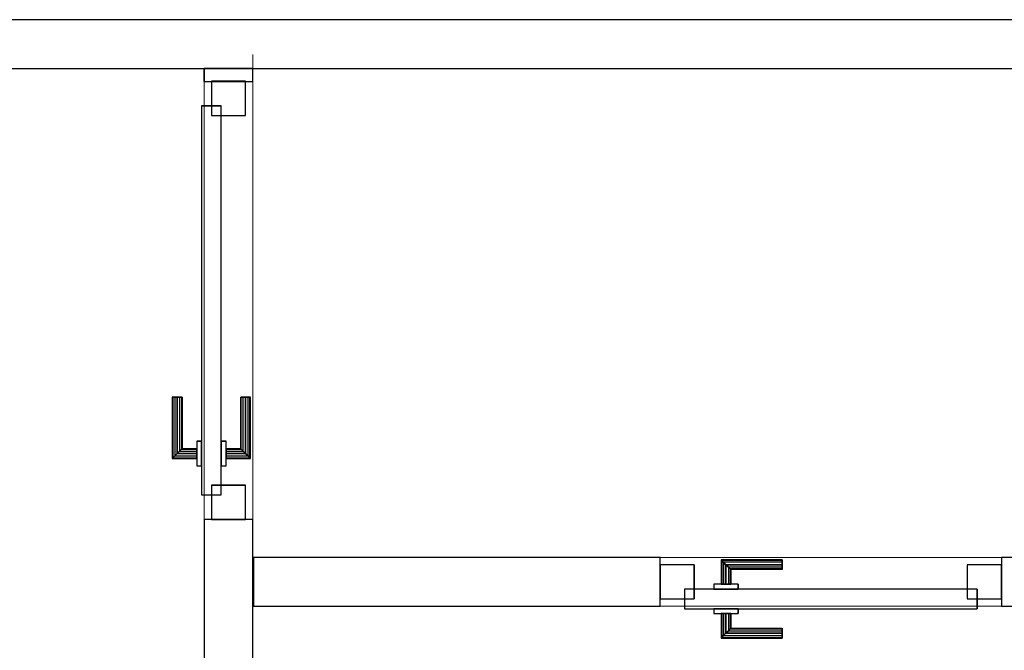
# Model space of a CAD drawing. Header units: metres. Extents: x 391.1 to 427.5, y 12.7 to 29.9.
# Tile 185 of 252: x 410.1 to 412.1, y 19.5 to 20.8. Entities that reach past the tile are written whole.
import ezdxf

# ---------------------------------------------------------------- set-up
doc = ezdxf.new("R2010")
doc.units = ezdxf.units.M
doc.layers.add('01_CARPINTERIA', color=5, linetype='Continuous', lineweight=25, true_color=0x0000ff)
for name, color, linetype, lineweight in [('A-GENM-____-OTLN', 7, 'Continuous', 18), ('A-WALL-____-MCUT', 7, 'Continuous', 25), ('A-WALL-____-OTLN', 7, 'Continuous', 25)]:
    doc.layers.add(name, color=color, linetype=linetype, lineweight=lineweight)

# ---------------------------------------------------------------- blocks, each defined once
blk = doc.blocks.new('Family - LONDR55-XX_ZZ-ARQ-CAA-M3D-Londres55-153396-01_CLI_AIRE_PS1')
at = {"layer": '01_CARPINTERIA', "color": 161, "true_color": 0xaaaaff}
for p, q in [((0.1263, 0.1487), (0.125, 0.15)), ((0.125, 0.15), (0.125, 0.1)), ((0.125, 0.15), (0.1263, 0.1487)), ((0.25, 0.15), (0.125, 0.15)), ((0.13, 0.145), (0.1263, 0.1487)), ((0.1263, 0.1487), (0.1263, 0.1)), ((0.1263, 0.1487), (0.1263, 0.1)), ((0.1263, 0.1487), (0.13, 0.145)), ((0.25, 0.1487), (0.1263, 0.1487)), ((0.25, 0.1487), (0.1263, 0.1487)), ((0.135, 0.14), (0.13, 0.145)), ((0.13, 0.145), (0.13, 0.1)), ((0.13, 0.145), (0.13, 0.1)), ((0.13, 0.145), (0.135, 0.14)), ((0.25, 0.145), (0.13, 0.145)), ((0.25, 0.145), (0.13, 0.145)), ((0.25, 0.1487), (0.25, 0.15)), ((0.25, 0.15), (0.25, 0.1487)), ((0.25, 0.145), (0.25, 0.1487)), ((0.25, 0.1487), (0.25, 0.145)), ((0.25, 0.145), (0.25, 0.14)), ((0.25, 0.14), (0.25, 0.145)), ((0.135, 0.1), (0.135, 0.14)), ((0.135, 0.14), (0.135, 0.1)), ((0.135, 0.14), (0.14, 0.135)), ((0.14, 0.135), (0.135, 0.14)), ((0.135, 0.14), (0.25, 0.14)), ((0.25, 0.14), (0.135, 0.14)), ((0.14, 0.135), (0.14, 0.1)), ((0.14, 0.135), (0.1437, 0.1313)), ((0.1437, 0.1313), (0.14, 0.135)), ((0.14, 0.135), (0.14, 0.1)), ((0.25, 0.135), (0.14, 0.135)), ((0.25, 0.135), (0.14, 0.135)), ((0.1437, 0.1313), (0.1437, 0.1)), ((0.1437, 0.1313), (0.145, 0.13)), ((0.145, 0.13), (0.1437, 0.1313)), ((0.1437, 0.1313), (0.1437, 0.1)), ((0.25, 0.1313), (0.1437, 0.1313)), ((0.25, 0.1313), (0.1437, 0.1313)), ((0.145, 0.13), (0.145, 0.1)), ((0.25, 0.13), (0.145, 0.13)), ((0.25, 0.14), (0.25, 0.135)), ((0.25, 0.135), (0.25, 0.14)), ((0.25, 0.135), (0.25, 0.1313)), ((0.25, 0.1313), (0.25, 0.135)), ((0.25, 0.1313), (0.25, 0.13)), ((0.25, 0.13), (0.25, 0.1313)), ((0.8464, 0.09), (0.05, 0.09)), ((0.05, 0.09), (0.05, 0.05)), ((0.8464, 0.09), (0.05, 0.09)), ((0.05, 0.09), (0.05, 0.05)), ((0.16, 0.1), (0.11, 0.1)), ((0.11, 0.1), (0.11, 0.09)), ((0.11, 0.1), (0.11, 0.09)), ((0.16, 0.1), (0.11, 0.1)), ((0.11, 0.09), (0.16, 0.09)), ((0.11, 0.09), (0.16, 0.09)), ((0.1263, 0.1), (0.125, 0.1)), ((0.125, 0.1), (0.1263, 0.1)), ((0.13, 0.1), (0.1263, 0.1)), ((0.1263, 0.1), (0.13, 0.1)), ((0.135, 0.1), (0.13, 0.1)), ((0.13, 0.1), (0.135, 0.1)), ((0.14, 0.1), (0.135, 0.1)), ((0.135, 0.1), (0.14, 0.1)), ((0.14, 0.1), (0.1437, 0.1)), ((0.1437, 0.1), (0.14, 0.1)), ((0.1437, 0.1), (0.145, 0.1)), ((0.145, 0.1), (0.1437, 0.1)), ((0.16, 0.09), (0.16, 0.1)), ((0.16, 0.1), (0.16, 0.09)), ((0.8464, 0.05), (0.8464, 0.09)), ((0.8464, 0.09), (0.8464, 0.05)), ((0.07, 0.07), (0, 0.07)), ((0, 0.07), (0, 0)), ((0.07, 0.07), (0, 0.07)), ((0, 0.07), (0, 0)), ((0.07, 0), (0.07, 0.07)), ((0.07, 0.07), (0.07, 0)), ((0.8964, 0.07), (0.8264, 0.07)), ((0.8264, 0.07), (0.8264, 0)), ((0.8964, 0.07), (0.8264, 0.07)), ((0.8264, 0.07), (0.8264, 0)), ((0.8964, 0), (0.8964, 0.07)), ((0.8964, 0.07), (0.8964, 0)), ((0.05, 0.05), (0.8464, 0.05)), ((0.05, 0.05), (0.8464, 0.05)), ((0.16, 0.05), (0.11, 0.05)), ((0.11, 0.05), (0.11, 0.04)), ((0.16, 0.05), (0.11, 0.05)), ((0.11, 0.05), (0.11, 0.04)), ((0.16, 0.04), (0.16, 0.05)), ((0.16, 0.05), (0.16, 0.04)), ((0.11, 0.04), (0.16, 0.04)), ((0.11, 0.04), (0.16, 0.04)), ((0.1263, 0.04), (0.125, 0.04)), ((0.125, 0.04), (0.1263, 0.04)), ((0.125, 0.04), (0.125, -0.01)), ((0.13, 0.04), (0.1263, 0.04)), ((0.1263, 0.04), (0.13, 0.04)), ((0.1263, 0.04), (0.1263, -0.0087)), ((0.1263, 0.04), (0.1263, -0.0087)), ((0.13, 0.04), (0.135, 0.04)), ((0.135, 0.04), (0.13, 0.04)), ((0.13, 0.04), (0.13, -0.005)), ((0.13, 0.04), (0.13, -0.005)), ((0.135, 0.04), (0.14, 0.04)), ((0.14, 0.04), (0.135, 0.04)), ((0.135, 0), (0.135, 0.04)), ((0.135, 0.04), (0.135, 0)), ((0.14, 0.04), (0.1437, 0.04)), ((0.1437, 0.04), (0.14, 0.04)), ((0.14, 0.04), (0.14, 0.005)), ((0.14, 0.04), (0.14, 0.005)), ((0.1437, 0.04), (0.145, 0.04)), ((0.145, 0.04), (0.1437, 0.04)), ((0.1437, 0.04), (0.1437, 0.0087)), ((0.1437, 0.04), (0.1437, 0.0087)), ((0.145, 0.04), (0.145, 0.01)), ((0, 0), (0.07, 0)), ((0, 0), (0.07, 0)), ((0.135, 0), (0.13, -0.005)), ((0.14, 0.005), (0.135, 0)), ((0.135, 0), (0.14, 0.005)), ((0.25, 0), (0.135, 0)), ((0.135, 0), (0.25, 0)), ((0.1437, 0.0087), (0.14, 0.005)), ((0.14, 0.005), (0.1437, 0.0087)), ((0.14, 0.005), (0.25, 0.005)), ((0.14, 0.005), (0.25, 0.005)), ((0.145, 0.01), (0.1437, 0.0087)), ((0.1437, 0.0087), (0.145, 0.01)), ((0.1437, 0.0087), (0.25, 0.0087)), ((0.1437, 0.0087), (0.25, 0.0087)), ((0.145, 0.01), (0.25, 0.01)), ((0.25, 0.0087), (0.25, 0.01)), ((0.25, 0.01), (0.25, 0.0087)), ((0.25, 0.005), (0.25, 0.0087)), ((0.25, 0.0087), (0.25, 0.005)), ((0.25, 0.005), (0.25, 0)), ((0.25, 0), (0.25, 0.005)), ((0.25, 0), (0.25, -0.005)), ((0.25, -0.005), (0.25, 0)), ((0.8264, 0), (0.8964, 0)), ((0.8264, 0), (0.8964, 0)), ((0.125, -0.01), (0.1263, -0.0087)), ((0.1263, -0.0087), (0.125, -0.01)), ((0.125, -0.01), (0.25, -0.01)), ((0.1263, -0.0087), (0.13, -0.005)), ((0.13, -0.005), (0.1263, -0.0087)), ((0.1263, -0.0087), (0.25, -0.0087)), ((0.1263, -0.0087), (0.25, -0.0087)), ((0.13, -0.005), (0.135, 0)), ((0.13, -0.005), (0.25, -0.005)), ((0.13, -0.005), (0.25, -0.005)), ((0.25, -0.005), (0.25, -0.0087)), ((0.25, -0.0087), (0.25, -0.005)), ((0.25, -0.0087), (0.25, -0.01)), ((0.25, -0.01), (0.25, -0.0087))]:
    blk.add_line(p, q, dxfattribs=at)
blk = doc.blocks.new('Family - Porta PS-1-153397-01_CLI_AIRE_PS1')
blk.add_blockref('Family - LONDR55-XX_ZZ-ARQ-CAA-M3D-Londres55-153396-01_CLI_AIRE_PS1', (0, 0))
blk = doc.blocks.new('Family - LONDR55-XX_ZZ-ARQ-CAA-M3D-Londres55-153429-01_CLI_AIRE_PS1')
at = {"layer": '01_CARPINTERIA', "color": 161, "true_color": 0xaaaaff}
for p, q in [((0.4488, 0.1487), (0.4488, 0.15)), ((0.4488, 0.15), (0.4488, 0.1487)), ((0.5738, 0.15), (0.4488, 0.15)), ((0.4488, 0.145), (0.4488, 0.1487)), ((0.4488, 0.1487), (0.4488, 0.145)), ((0.5724, 0.1487), (0.4488, 0.1487)), ((0.5724, 0.1487), (0.4488, 0.1487)), ((0.4488, 0.14), (0.4488, 0.145)), ((0.4488, 0.145), (0.4488, 0.14)), ((0.5688, 0.145), (0.4488, 0.145)), ((0.5688, 0.145), (0.4488, 0.145)), ((0.5688, 0.145), (0.5638, 0.14)), ((0.5638, 0.14), (0.5688, 0.145)), ((0.5724, 0.1487), (0.5688, 0.145)), ((0.5688, 0.145), (0.5724, 0.1487)), ((0.5688, 0.1), (0.5688, 0.145)), ((0.5688, 0.1), (0.5688, 0.145)), ((0.5738, 0.15), (0.5724, 0.1487)), ((0.5724, 0.1487), (0.5738, 0.15)), ((0.5724, 0.1), (0.5724, 0.1487)), ((0.5724, 0.1), (0.5724, 0.1487)), ((0.5738, 0.1), (0.5738, 0.15)), ((0.4488, 0.135), (0.4488, 0.14)), ((0.4488, 0.14), (0.4488, 0.135)), ((0.4488, 0.14), (0.5638, 0.14)), ((0.5638, 0.14), (0.4488, 0.14)), ((0.4488, 0.135), (0.4488, 0.1313)), ((0.4488, 0.1313), (0.4488, 0.135)), ((0.5588, 0.135), (0.4488, 0.135)), ((0.5588, 0.135), (0.4488, 0.135)), ((0.4488, 0.1313), (0.4488, 0.13)), ((0.4488, 0.13), (0.4488, 0.1313)), ((0.5551, 0.1313), (0.4488, 0.1313)), ((0.5551, 0.1313), (0.4488, 0.1313)), ((0.5538, 0.13), (0.4488, 0.13)), ((0.5538, 0.13), (0.5551, 0.1313)), ((0.5551, 0.1313), (0.5538, 0.13)), ((0.5538, 0.1), (0.5538, 0.13)), ((0.5551, 0.1313), (0.5588, 0.135)), ((0.5588, 0.135), (0.5551, 0.1313)), ((0.5551, 0.1), (0.5551, 0.1313)), ((0.5551, 0.1), (0.5551, 0.1313)), ((0.5588, 0.135), (0.5638, 0.14)), ((0.5638, 0.14), (0.5588, 0.135)), ((0.5588, 0.1), (0.5588, 0.135)), ((0.5588, 0.1), (0.5588, 0.135)), ((0.5638, 0.14), (0.5638, 0.1)), ((0.5638, 0.1), (0.5638, 0.14)), ((0.6488, 0.09), (0.05, 0.09)), ((0.05, 0.09), (0.05, 0.05)), ((0.6488, 0.09), (0.05, 0.09)), ((0.05, 0.05), (0.05, 0.09)), ((0.5888, 0.1), (0.5388, 0.1)), ((0.5388, 0.1), (0.5388, 0.09)), ((0.5388, 0.09), (0.5388, 0.1)), ((0.5888, 0.1), (0.5388, 0.1)), ((0.5388, 0.09), (0.5888, 0.09)), ((0.5388, 0.09), (0.5888, 0.09)), ((0.5551, 0.1), (0.5538, 0.1)), ((0.5538, 0.1), (0.5551, 0.1)), ((0.5588, 0.1), (0.5551, 0.1)), ((0.5551, 0.1), (0.5588, 0.1)), ((0.5638, 0.1), (0.5588, 0.1)), ((0.5588, 0.1), (0.5638, 0.1)), ((0.5688, 0.1), (0.5638, 0.1)), ((0.5638, 0.1), (0.5688, 0.1)), ((0.5688, 0.1), (0.5724, 0.1)), ((0.5724, 0.1), (0.5688, 0.1)), ((0.5724, 0.1), (0.5738, 0.1)), ((0.5738, 0.1), (0.5724, 0.1)), ((0.5888, 0.09), (0.5888, 0.1)), ((0.5888, 0.09), (0.5888, 0.1)), ((0.6488, 0.05), (0.6488, 0.09)), ((0.6488, 0.05), (0.6488, 0.09)), ((0.07, 0.07), (0, 0.07)), ((0, 0.07), (0, 0)), ((0.07, 0.07), (0, 0.07)), ((0, 0), (0, 0.07)), ((0.07, 0), (0.07, 0.07)), ((0.07, 0), (0.07, 0.07)), ((0.6988, 0.07), (0.6288, 0.07)), ((0.6288, 0.07), (0.6288, 0)), ((0.6988, 0.07), (0.6288, 0.07)), ((0.6288, 0), (0.6288, 0.07)), ((0.6988, 0), (0.6988, 0.07)), ((0.6988, 0), (0.6988, 0.07)), ((0.05, 0.05), (0.6488, 0.05)), ((0.05, 0.05), (0.6488, 0.05)), ((0.5888, 0.05), (0.5388, 0.05)), ((0.5388, 0.05), (0.5388, 0.04)), ((0.5888, 0.05), (0.5388, 0.05)), ((0.5388, 0.04), (0.5388, 0.05)), ((0.5888, 0.04), (0.5888, 0.05)), ((0.5888, 0.04), (0.5888, 0.05)), ((0.5388, 0.04), (0.5888, 0.04)), ((0.5388, 0.04), (0.5888, 0.04)), ((0.5551, 0.04), (0.5538, 0.04)), ((0.5538, 0.04), (0.5551, 0.04)), ((0.5538, 0.01), (0.5538, 0.04)), ((0.5588, 0.04), (0.5551, 0.04)), ((0.5551, 0.04), (0.5588, 0.04)), ((0.5551, 0.0087), (0.5551, 0.04)), ((0.5551, 0.0087), (0.5551, 0.04)), ((0.5588, 0.04), (0.5638, 0.04)), ((0.5638, 0.04), (0.5588, 0.04)), ((0.5588, 0.005), (0.5588, 0.04)), ((0.5588, 0.005), (0.5588, 0.04)), ((0.5638, 0.04), (0.5688, 0.04)), ((0.5688, 0.04), (0.5638, 0.04)), ((0.5638, 0.04), (0.5638, 0)), ((0.5638, 0), (0.5638, 0.04)), ((0.5688, 0.04), (0.5724, 0.04)), ((0.5724, 0.04), (0.5688, 0.04)), ((0.5688, -0.005), (0.5688, 0.04)), ((0.5688, -0.005), (0.5688, 0.04)), ((0.5724, 0.04), (0.5738, 0.04)), ((0.5738, 0.04), (0.5724, 0.04)), ((0.5724, -0.0087), (0.5724, 0.04)), ((0.5724, -0.0087), (0.5724, 0.04)), ((0.5738, -0.01), (0.5738, 0.04)), ((0, 0), (0.07, 0)), ((0, 0), (0.07, 0)), ((0.4488, 0.0087), (0.4488, 0.01)), ((0.4488, 0.01), (0.4488, 0.0087)), ((0.4488, 0.01), (0.5538, 0.01)), ((0.4488, 0.005), (0.4488, 0.0087)), ((0.4488, 0.0087), (0.4488, 0.005)), ((0.4488, 0.0087), (0.5551, 0.0087)), ((0.4488, 0.0087), (0.5551, 0.0087)), ((0.4488, 0), (0.4488, 0.005)), ((0.4488, 0.005), (0.4488, 0)), ((0.4488, 0.005), (0.5588, 0.005)), ((0.4488, 0.005), (0.5588, 0.005)), ((0.4488, -0.005), (0.4488, 0)), ((0.4488, 0), (0.4488, -0.005)), ((0.5638, 0), (0.4488, 0)), ((0.4488, 0), (0.5638, 0)), ((0.5551, 0.0087), (0.5538, 0.01)), ((0.5538, 0.01), (0.5551, 0.0087)), ((0.5588, 0.005), (0.5551, 0.0087)), ((0.5551, 0.0087), (0.5588, 0.005)), ((0.5638, 0), (0.5588, 0.005)), ((0.5588, 0.005), (0.5638, 0)), ((0.5638, 0), (0.5688, -0.005)), ((0.6288, 0), (0.6988, 0)), ((0.6288, 0), (0.6988, 0)), ((0.4488, -0.005), (0.4488, -0.0087)), ((0.4488, -0.0087), (0.4488, -0.005)), ((0.4488, -0.005), (0.5688, -0.005)), ((0.4488, -0.005), (0.5688, -0.005)), ((0.4488, -0.0087), (0.4488, -0.01)), ((0.4488, -0.01), (0.4488, -0.0087)), ((0.4488, -0.0087), (0.5724, -0.0087)), ((0.4488, -0.0087), (0.5724, -0.0087)), ((0.4488, -0.01), (0.5738, -0.01)), ((0.5688, -0.005), (0.5638, 0)), ((0.5688, -0.005), (0.5724, -0.0087)), ((0.5724, -0.0087), (0.5688, -0.005)), ((0.5724, -0.0087), (0.5738, -0.01)), ((0.5738, -0.01), (0.5724, -0.0087))]:
    blk.add_line(p, q, dxfattribs=at)
blk = doc.blocks.new('Family - Porta PS-1-153430-01_CLI_AIRE_PS1')
blk.add_blockref('Family - LONDR55-XX_ZZ-ARQ-CAA-M3D-Londres55-153429-01_CLI_AIRE_PS1', (0, 0))
blk = doc.blocks.new('Family - Evans P-1-153470-01_CLI_AIRE_PS1')
at = {"layer": 'A-WALL-____-MCUT', "color": 253, "true_color": 0xaaaaaa}
for p, q in [((1.1775, 0.1), (0, 0.1)), ((0, 0.1), (0, 0)), ((1.1775, 0), (1.1775, 0.1)), ((2.0739, 0.1), (2.0739, 0)), ((2.1, 0.1), (2.0739, 0.1)), ((2.1, 0), (2.1, 0.1)), ((0, 0), (1.1775, 0)), ((2.0739, 0), (2.1, 0))]:
    blk.add_line(p, q, dxfattribs=at)
at = {"layer": 'A-WALL-____-OTLN', "color": 253, "true_color": 0xaaaaaa}
for p, q in [((1.1775, 0.1), (0, 0.1)), ((0, 0.1), (0, 0)), ((1.1775, 0), (1.1775, 0.1)), ((2.0739, 0.1), (2.0739, 0)), ((2.0739, 0.1), (2.1, 0.1)), ((2.1, 0.1), (2.1, 0)), ((0, 0), (1.1775, 0)), ((2.0739, 0), (2.1, 0))]:
    blk.add_line(p, q, dxfattribs=at)
at = {"layer": 'A-WALL-____-OTLN', "color": 253, "lineweight": 18, "true_color": 0xaaaaaa}
blk.add_line((0, 0), (2.1287, 0), dxfattribs=at)
blk = doc.blocks.new('Family - Vano de puerta PS-1-153472-01_CLI_AIRE_PS1')
at = {"layer": 'A-GENM-____-OTLN', "color": 253, "true_color": 0xaaaaaa}
for p, q in [((410.6032, 20.7046), (410.5032, 20.7046)), ((410.5032, 20.7046), (410.5032, 19.8083)), ((410.5032, 19.8083), (410.5032, 20.7046)), ((410.5032, 20.7046), (410.6032, 20.7046)), ((410.6032, 19.8083), (410.6032, 20.7046)), ((410.6032, 20.7046), (410.6032, 19.8083)), ((410.5032, 19.8083), (410.6032, 19.8083)), ((410.5032, 19.8083), (410.6032, 19.8083))]:
    blk.add_line(p, q, dxfattribs=at)
blk = doc.blocks.new('Family - Evans P-1-153559-01_CLI_AIRE_PS1')
at = {"layer": 'A-WALL-____-MCUT', "color": 253, "true_color": 0xaaaaaa}
for p, q in [((1.862, 0.1), (1.0945, 0.1)), ((1.862, 0), (1.862, 0.1)), ((3.3926, 0.1), (2.5608, 0.1)), ((2.5608, 0.1), (2.5608, 0)), ((3.3926, 0), (3.3926, 0.1)), ((0.6967, 0), (1.862, 0)), ((2.5608, 0), (3.3926, 0))]:
    blk.add_line(p, q, dxfattribs=at)
at = {"layer": 'A-WALL-____-OTLN', "color": 253, "true_color": 0xaaaaaa}
for p, q in [((1.862, 0.1), (1.0945, 0.1)), ((1.862, 0), (1.862, 0.1)), ((2.5608, 0.1), (2.5608, 0)), ((3.3926, 0.1), (2.5608, 0.1)), ((3.3926, 0), (3.3926, 0.1)), ((0.6967, 0), (1.862, 0)), ((2.5608, 0), (3.3926, 0))]:
    blk.add_line(p, q, dxfattribs=at)
at = {"layer": 'A-WALL-____-OTLN', "color": 253, "lineweight": 18, "true_color": 0xaaaaaa}
blk.add_line((0, 0), (3.3926, 0), dxfattribs=at)
blk = doc.blocks.new('Family - Vano de puerta PS-1-153561-01_CLI_AIRE_PS1')
at = {"layer": 'A-GENM-____-OTLN', "color": 253, "true_color": 0xaaaaaa}
for p, q in [((412.1351, 19.7307), (411.4364, 19.7307)), ((411.4364, 19.7307), (411.4364, 19.6307)), ((411.4364, 19.7307), (412.1351, 19.7307)), ((411.4364, 19.6307), (411.4364, 19.7307)), ((412.1351, 19.6307), (412.1351, 19.7307)), ((412.1351, 19.6307), (412.1351, 19.7307)), ((411.4364, 19.6307), (412.1351, 19.6307)), ((412.1351, 19.6307), (411.4364, 19.6307))]:
    blk.add_line(p, q, dxfattribs=at)
blk = doc.blocks.new('Family - Evans P-1-153677-01_CLI_AIRE_PS1')
at = {"layer": 'A-WALL-____-MCUT', "color": 253, "true_color": 0xaaaaaa}
for p, q in [((5.9133, 0.1), (0, 0.1)), ((0, 0), (5.9133, 0))]:
    blk.add_line(p, q, dxfattribs=at)
at = {"layer": 'A-WALL-____-OTLN', "color": 253, "true_color": 0xaaaaaa}
for p, q in [((5.9133, 0.1), (0, 0.1)), ((0, 0), (5.9133, 0))]:
    blk.add_line(p, q, dxfattribs=at)
at = {"layer": 'A-WALL-____-OTLN', "color": 253, "lineweight": 18, "true_color": 0xaaaaaa}
blk.add_line((0, 0), (5.9133, 0), dxfattribs=at)
blk = doc.blocks.new('LONDR55-XX_ZZ-ARQ-CAA-M3D-Londres55_ifc-1-01_CLI_AIRE_PS1')
at = {"layer": '01_CARPINTERIA', "color": 253, "lineweight": 18, "true_color": 0xaaaaaa}
for name, p, rotation in [('Family - Porta PS-1-153397-01_CLI_AIRE_PS1', (410.5882, 19.8083), 90), ('Family - Porta PS-1-153430-01_CLI_AIRE_PS1', (412.1351, 19.7157), 180)]:
    blk.add_blockref(name, p, dxfattribs=dict(at, rotation=rotation))
at = {"layer": 'A-GENM-____-OTLN', "color": 253, "lineweight": 18, "true_color": 0xaaaaaa}
for name in ['Family - Vano de puerta PS-1-153472-01_CLI_AIRE_PS1', 'Family - Vano de puerta PS-1-153561-01_CLI_AIRE_PS1']:
    blk.add_blockref(name, (0, 0), dxfattribs=at)
at = {"layer": 'A-WALL-____-OTLN', "color": 253, "lineweight": 18, "true_color": 0xaaaaaa}
for name, p, rotation in [('Family - Evans P-1-153677-01_CLI_AIRE_PS1', (414.0064, 20.8307), 180), ('Family - Evans P-1-153470-01_CLI_AIRE_PS1', (410.6032, 18.6307), 90), ('Family - Evans P-1-153559-01_CLI_AIRE_PS1', (413.9971, 19.7307), 180)]:
    blk.add_blockref(name, p, dxfattribs=dict(at, rotation=rotation))

msp = doc.modelspace()

# ---------------------------------------------------------------- block references
at = {"lineweight": 5}
msp.add_blockref('LONDR55-XX_ZZ-ARQ-CAA-M3D-Londres55_ifc-1-01_CLI_AIRE_PS1', (0, 0), dxfattribs=at)

doc.saveas('drawing.dxf')
